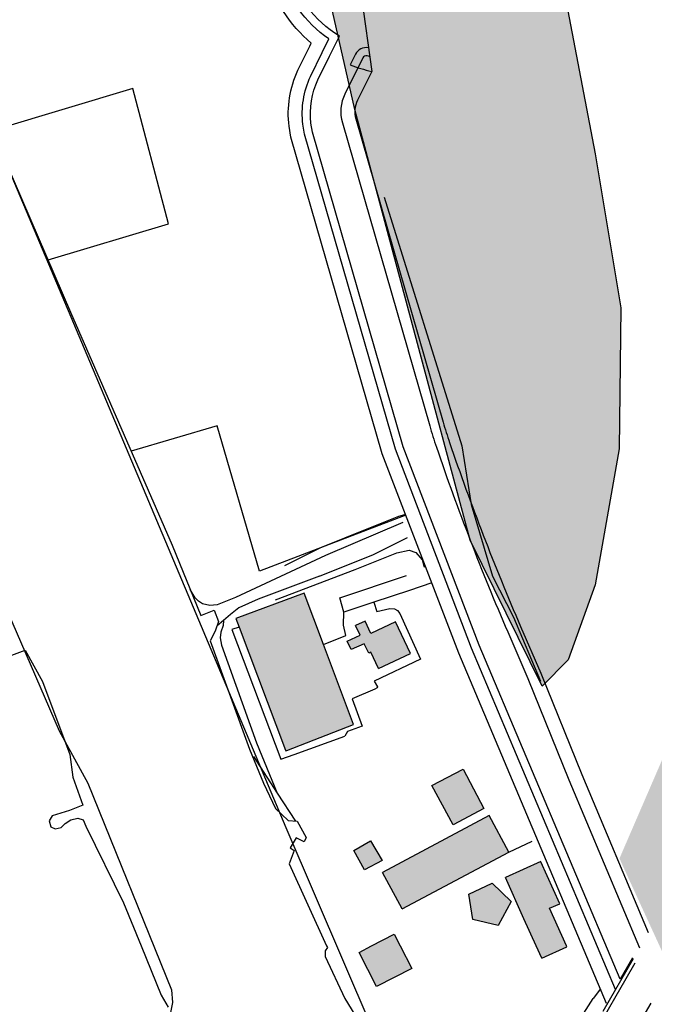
# Model space of a CAD drawing. Header units: metres. Extents: x 89795 to 94000, y 463250 to 466585.
# Tile 50 of 185: x 90664 to 90822, y 464235 to 464481. Entities that reach past the tile are written whole.
import ezdxf

# ---------------------------------------------------------------- set-up
doc = ezdxf.new("R2010")
doc.units = ezdxf.units.M
doc.layers.add('92.1_Bestaande bebouwing - Existing building H', color=7, linetype='Continuous', true_color=0xb5b6af)
doc.layers.add('96.0_groen noord H', color=7, linetype='Continuous', true_color=0xb6b449)
doc.layers.add('XXX_Background', color=3, linetype='Continuous')

msp = doc.modelspace()

# ---------------------------------------------------------------- hatches: boundary and pattern name
at = {"layer": '92.1_Bestaande bebouwing - Existing building H'}
for points in [[(90739.34, 464325.08), (90734.54, 464337.87), (90717.45, 464331.56), (90718.28, 464329.36), (90729.86, 464298.72), (90729.91, 464298.59), (90730.18, 464298.66), (90746.82, 464305.11)], [(90760.95, 464322.81), (90757.28, 464330.7), (90751.12, 464327.83), (90749.69, 464330.92), (90747.25, 464329.79), (90748.42, 464327.4), (90745.19, 464325.88), (90746.24, 464323.8), (90749.46, 464325.25), (90750.59, 464322.9), (90751.14, 464323.15), (90753, 464319.11)], [(90774.09, 464294.05), (90766.25, 464289.93), (90771.57, 464280.16), (90779.27, 464284.2)], [(90785.42, 464273.35), (90780.55, 464282.48), (90753.97, 464268.32), (90758.88, 464259.21)], [(90751.03, 464276.19), (90746.83, 464273.76), (90749.56, 464268.91), (90753.89, 464271.31)], [(90793.41, 464271.02), (90784.6, 464267.07), (90789.17, 464256.71), (90792.26, 464250), (90793.66, 464246.97), (90799.91, 464249.77), (90799.8, 464250), (90795.59, 464259.39), (90798.12, 464260.52)], [(90786.08, 464261.07), (90781.35, 464265.59), (90775.46, 464262.93), (90776.46, 464256.56), (90782.8, 464255.07)], [(90758.42, 464250), (90756.88, 464252.96), (90751.29, 464250), (90748.21, 464248.36), (90752.51, 464239.88), (90761.33, 464244.39)]]:
    msp.add_hatch(color=256, dxfattribs=at).paths.add_polyline_path(points)
at = {"layer": '96.0_groen noord H'}
msp.add_hatch(color=256, dxfattribs=at).paths.add_polyline_path([(90813, 464271.77), (90836.17, 464325.37), (90841.56, 464394.97), (90828.71, 464467.06), (90820.42, 464506), (90833.68, 464559.66), (90878.87, 464645.84), (90898.76, 464657.44), (90919.49, 464652.88), (90948.92, 464641.28), (90948.92, 464652.88), (90966.33, 464653.29), (90978.77, 464664.06), (90991.2, 464695.55), (91017.35, 464757.12), (91054.66, 464825.89), (91100.26, 464897.56), (91129.69, 464957.22), (91167.88, 465061.48), (91197.73, 465179.55), (91281.67, 465535.04), (91308.19, 465529.74), (91223.98, 465164.63), (91191.48, 465027.21), (91177.55, 464949.01), (91169.6, 464886.73), (91166.28, 464845.64), (91169.6, 464802.57), (91176.9, 464755.2), (91186.85, 464716.1), (91188.18, 464682.97), (91174.25, 464637.91), (91168.29, 464608.09), (91168.29, 464594.84), (91176.24, 464586.22), (91133.15, 464571.65), (91089.39, 464575.62), (91113.92, 464561.04), (91128.5, 464554.42), (91108.61, 464525.26), (91078.01, 464490.53), (91019.66, 464458.06), (90979.22, 464435.53), (90938.77, 464395.11), (90897, 464333.49), (90829.28, 464236.29)])
h = msp.add_hatch(color=256, dxfattribs=at)
edge = h.paths.add_edge_path()
edge.add_arc((90806.36, 464597.96), 2.39, 221.6068, 393.186)
edge.add_line((90808.36, 464599.27), (90808.14, 464599.52))
edge.add_line((90808.14, 464599.52), (90812.85, 464603.72))
edge.add_line((90812.85, 464603.72), (90792.92, 464626.1))
edge.add_line((90792.92, 464626.1), (90790.23, 464623.71))
edge.add_line((90790.23, 464623.71), (90787.41, 464626.87))
edge.add_line((90787.41, 464626.87), (90788.32, 464627.69))
edge.add_arc((90786.67, 464629.46), 2.42, 312.955, 493.1263)
edge.add_line((90785.02, 464631.22), (90782.2, 464628.71))
edge.add_line((90782.2, 464628.71), (90761.88, 464651.55))
edge.add_arc((90760.08, 464649.95), 2.4, 41.665, 221.6811)
edge.add_line((90758.29, 464648.36), (90747.53, 464638.78))
edge.add_line((90747.53, 464638.78), (90767.48, 464616.37))
edge.add_line((90767.48, 464616.37), (90776.02, 464623.97))
edge.add_line((90776.02, 464623.97), (90782.42, 464616.78))
edge.add_line((90782.42, 464616.78), (90750.57, 464588.44))
edge.add_line((90750.57, 464588.44), (90770.5, 464566.05))
edge.add_line((90770.5, 464566.05), (90804.58, 464596.38))
h.paths.add_polyline_path([(90793.8, 464314.66), (90775.85, 464351.05), (90747.13, 464458.35), (90705.56, 464641.48), (90697.32, 464679.71), (90702.81, 464690.27), (90717.66, 464686.35), (90742.52, 464678.54), (90766.77, 464682.31), (90781.74, 464688.34), (90855.39, 464644.97), (90860.18, 464634.35), (90821.66, 464578.01), (90803.99, 464531.55), (90799.71, 464485.1), (90806.98, 464447.29), (90813.33, 464408.89), (90812.95, 464373.85), (90806.98, 464339.92), (90800.27, 464321.28)])

# ---------------------------------------------------------------- linework, layer by layer
at = {"layer": 'XXX_Background'}
for p, q in [((90636.49, 464500), (90676.29, 464407.89)), ((90747.16, 464498.2), (90751.31, 464467.83)), ((90691.82, 464463.58), (90656.9, 464453.07)), ((90700.68, 464429.87), (90691.82, 464463.58)), ((90754.42, 464436.51), (90773.74, 464374.53)), ((90670.79, 464420.9), (90700.68, 464429.87)), ((90676.29, 464407.89), (90701.64, 464349.78)), ((90712.8, 464379.52), (90691.41, 464373.23)), ((90712.8, 464379.52), (90691.41, 464373.23)), ((90723.35, 464343.31), (90712.8, 464379.52)), ((90723.35, 464343.31), (90712.8, 464379.52)), ((90723.35, 464343.31), (90712.8, 464379.52)), ((90773.74, 464374.53), (90776.11, 464359.92)), ((90776.11, 464359.92), (90781.43, 464342.11)), ((90759.8, 464357.3), (90723.35, 464343.31)), ((90759.8, 464357.3), (90723.35, 464343.31)), ((90759.8, 464357.3), (90723.35, 464343.31)), ((90759.1, 464355.45), (90739.84, 464347.21)), ((90701.64, 464349.78), (90708.78, 464332.31)), ((90751.76, 464347.45), (90760.23, 464351.76)), ((90738.3, 464342.11), (90751.76, 464347.45)), ((90739.84, 464347.21), (90717.39, 464336.74)), ((90738.3, 464342.11), (90723.05, 464336.36)), ((90743.4, 464336.66), (90759.99, 464342.26)), ((90743.4, 464336.66), (90759.99, 464342.26)), ((90743.4, 464336.66), (90759.99, 464342.26)), ((90766.31, 464340.41), (90760.74, 464338.5)), ((90766.31, 464340.41), (90760.74, 464338.5)), ((90766.31, 464340.41), (90760.74, 464338.5)), ((90781.43, 464342.11), (90786.6, 464331.91)), ((90707.32, 464336.69), (90706.15, 464338.75)), ((90734.54, 464337.87), (90717.45, 464331.56)), ((90739.34, 464325.08), (90734.54, 464337.87)), ((90760.74, 464338.5), (90751.81, 464335.59)), ((90760.74, 464338.5), (90751.81, 464335.59)), ((90760.74, 464338.5), (90751.81, 464335.59)), ((90708.16, 464335.85), (90707.32, 464336.69)), ((90709.17, 464335.18), (90708.16, 464335.85)), ((90711.05, 464334.8), (90709.17, 464335.18)), ((90717.39, 464336.74), (90712.85, 464334.98)), ((90723.05, 464336.36), (90718.24, 464334.17)), ((90744.37, 464333.16), (90743.4, 464336.66)), ((90744.37, 464333.16), (90743.4, 464336.66)), ((90744.37, 464333.16), (90743.4, 464336.66)), ((90751.81, 464335.59), (90744.37, 464333.16)), ((90751.81, 464335.59), (90744.37, 464333.16)), ((90751.81, 464335.59), (90744.37, 464333.16)), ((90751.81, 464335.59), (90752.62, 464333.27)), ((90751.81, 464335.59), (90752.62, 464333.27)), ((90751.81, 464335.59), (90752.62, 464333.27)), ((90708.78, 464332.31), (90712.06, 464333.61)), ((90712.85, 464334.98), (90711.05, 464334.8)), ((90712.06, 464333.61), (90713.16, 464330.81)), ((90718.24, 464334.17), (90716.16, 464332.53)), ((90744.31, 464329.88), (90744.37, 464333.16)), ((90744.31, 464329.88), (90744.37, 464333.16)), ((90744.31, 464329.88), (90744.37, 464333.16)), ((90752.62, 464333.27), (90755.85, 464334.04)), ((90752.62, 464333.27), (90755.85, 464334.04)), ((90752.62, 464333.27), (90755.85, 464334.04)), ((90755.85, 464334.04), (90757.02, 464333.92)), ((90755.85, 464334.04), (90757.02, 464333.92)), ((90755.85, 464334.04), (90757.02, 464333.92)), ((90757.02, 464333.92), (90757.72, 464333.55)), ((90757.02, 464333.92), (90757.72, 464333.55)), ((90757.02, 464333.92), (90757.72, 464333.55)), ((90757.72, 464333.55), (90758.34, 464332.78)), ((90757.72, 464333.55), (90758.34, 464332.78)), ((90757.72, 464333.55), (90758.34, 464332.78)), ((90758.34, 464332.78), (90763.5, 464321.44)), ((90758.34, 464332.78), (90763.5, 464321.44)), ((90758.34, 464332.78), (90763.5, 464321.44)), ((90713.16, 464330.81), (90712.36, 464328.41)), ((90714.43, 464331.08), (90712.8, 464329.71)), ((90714.43, 464331.08), (90714.36, 464329.81)), ((90716.16, 464332.53), (90714.43, 464331.08)), ((90717.45, 464331.56), (90718.28, 464329.36)), ((90749.69, 464330.92), (90747.25, 464329.79)), ((90749.69, 464330.92), (90747.25, 464329.79)), ((90751.12, 464327.83), (90749.69, 464330.92)), ((90751.12, 464327.83), (90749.69, 464330.92)), ((90757.28, 464330.7), (90751.12, 464327.83)), ((90757.28, 464330.7), (90751.12, 464327.83)), ((90760.95, 464322.81), (90757.28, 464330.7)), ((90760.95, 464322.81), (90757.28, 464330.7)), ((90786.6, 464331.91), (90793.32, 464315.96)), ((90712.36, 464328.41), (90711.06, 464325.99)), ((90713.74, 464328.11), (90713.59, 464326.71)), ((90714.36, 464329.81), (90713.74, 464328.11)), ((90718.28, 464329.36), (90716.5, 464328.77)), ((90718.28, 464329.36), (90716.5, 464328.77)), ((90718.28, 464329.36), (90716.5, 464328.77)), ((90716.5, 464328.77), (90728.68, 464296.48)), ((90716.5, 464328.77), (90728.68, 464296.48)), ((90716.5, 464328.77), (90728.68, 464296.48)), ((90718.28, 464329.36), (90729.86, 464298.72)), ((90744.84, 464327.34), (90744.31, 464329.88)), ((90744.84, 464327.34), (90744.31, 464329.88)), ((90744.84, 464327.34), (90744.31, 464329.88)), ((90748.42, 464327.4), (90747.25, 464329.79)), ((90748.42, 464327.4), (90747.25, 464329.79)), ((90711.06, 464325.99), (90720.88, 464299.02)), ((90713.59, 464326.71), (90713.93, 464324.87)), ((90739.34, 464325.08), (90744.84, 464327.34)), ((90739.34, 464325.08), (90744.84, 464327.34)), ((90739.34, 464325.08), (90744.84, 464327.34)), ((90745.19, 464325.88), (90748.42, 464327.4)), ((90745.19, 464325.88), (90748.42, 464327.4)), ((90746.24, 464323.8), (90745.19, 464325.88)), ((90746.24, 464323.8), (90745.19, 464325.88)), ((90749.46, 464325.25), (90746.24, 464323.8)), ((90749.46, 464325.25), (90746.24, 464323.8)), ((90750.59, 464322.9), (90749.46, 464325.25)), ((90750.59, 464322.9), (90749.46, 464325.25)), ((90652.05, 464318.81), (90665.06, 464323.67)), ((90665.06, 464323.67), (90669.31, 464315.84)), ((90713.93, 464324.87), (90722.59, 464300.62)), ((90746.82, 464305.11), (90739.34, 464325.08)), ((90751.14, 464323.15), (90750.59, 464322.9)), ((90751.14, 464323.15), (90750.59, 464322.9)), ((90753, 464319.11), (90751.14, 464323.15)), ((90753, 464319.11), (90751.14, 464323.15)), ((90753, 464319.11), (90760.95, 464322.81)), ((90753, 464319.11), (90760.95, 464322.81)), ((90763.5, 464321.44), (90751.95, 464315.93)), ((90763.5, 464321.44), (90751.95, 464315.93)), ((90763.5, 464321.44), (90751.95, 464315.93)), ((90669.31, 464315.84), (90676.16, 464297.66)), ((90751.95, 464315.93), (90752.76, 464314.53)), ((90751.95, 464315.93), (90752.76, 464314.53)), ((90751.95, 464315.93), (90752.76, 464314.53)), ((90752.11, 464313.97), (90746.42, 464311.51)), ((90752.11, 464313.97), (90746.42, 464311.51)), ((90752.11, 464313.97), (90746.42, 464311.51)), ((90752.7, 464314.3), (90752.11, 464313.97)), ((90752.7, 464314.3), (90752.11, 464313.97)), ((90752.7, 464314.3), (90752.11, 464313.97)), ((90752.76, 464314.53), (90752.7, 464314.3)), ((90752.76, 464314.53), (90752.7, 464314.3)), ((90752.76, 464314.53), (90752.7, 464314.3)), ((90746.42, 464311.51), (90748.97, 464304.73)), ((90746.42, 464311.51), (90748.97, 464304.73)), ((90746.42, 464311.51), (90748.97, 464304.73)), ((90730.18, 464298.66), (90746.82, 464305.11)), ((90745.32, 464303.43), (90744.64, 464302.26)), ((90745.32, 464303.43), (90744.64, 464302.26)), ((90745.32, 464303.43), (90744.64, 464302.26)), ((90748.97, 464304.73), (90745.32, 464303.43)), ((90748.97, 464304.73), (90745.32, 464303.43)), ((90748.97, 464304.73), (90745.32, 464303.43)), ((90732.05, 464297.71), (90744.64, 464302.26)), ((90732.05, 464297.71), (90744.64, 464302.26)), ((90732.05, 464297.71), (90744.64, 464302.26)), ((90720.88, 464299.02), (90724.37, 464290.53)), ((90722.59, 464300.62), (90727.77, 464288.05)), ((90729.86, 464298.72), (90729.91, 464298.59)), ((90729.91, 464298.59), (90730.18, 464298.66)), ((90676.16, 464297.66), (90676.86, 464292.04)), ((90721.85, 464297.14), (90727.77, 464288.05)), ((90728.68, 464296.48), (90732.05, 464297.71)), ((90728.68, 464296.48), (90732.05, 464297.71)), ((90728.68, 464296.48), (90732.05, 464297.71)), ((90766.25, 464289.93), (90774.09, 464294.05)), ((90766.25, 464289.93), (90774.09, 464294.05)), ((90774.09, 464294.05), (90779.27, 464284.2)), ((90774.09, 464294.05), (90779.27, 464284.2)), ((90676.86, 464292.04), (90679.37, 464285.07)), ((90724.37, 464290.53), (90727.36, 464284.19)), ((90771.57, 464280.16), (90766.25, 464289.93)), ((90771.57, 464280.16), (90766.25, 464289.93)), ((90727.77, 464288.05), (90732.31, 464281.09)), ((90676.06, 464283.74), (90671.76, 464282.38)), ((90679.37, 464285.07), (90676.06, 464283.74)), ((90727.36, 464284.19), (90730.51, 464281.26)), ((90779.27, 464284.2), (90771.57, 464280.16)), ((90779.27, 464284.2), (90771.57, 464280.16)), ((90671.76, 464282.38), (90670.97, 464281.14)), ((90670.97, 464281.14), (90671.46, 464279.63)), ((90675.01, 464280.5), (90676.39, 464281.41)), ((90676.39, 464281.41), (90678.17, 464281.8)), ((90678.17, 464281.8), (90679.48, 464281.39)), ((90679.48, 464281.39), (90680.16, 464279.81)), ((90730.51, 464281.26), (90732.77, 464281.05)), ((90780.55, 464282.48), (90753.97, 464268.32)), ((90780.55, 464282.48), (90753.97, 464268.32)), ((90785.42, 464273.35), (90780.55, 464282.48)), ((90785.42, 464273.35), (90780.55, 464282.48)), ((90671.46, 464279.63), (90672.49, 464279.14)), ((90672.49, 464279.14), (90673.97, 464279.48)), ((90673.97, 464279.48), (90675.01, 464280.5)), ((90680.16, 464279.81), (90689.53, 464260.71)), ((90732.77, 464281.05), (90735.02, 464276.99)), ((90732.53, 464276.91), (90731.03, 464274.42)), ((90734.52, 464275.91), (90732.53, 464276.91)), ((90735.02, 464276.99), (90734.52, 464275.91)), ((90731.03, 464274.42), (90732.03, 464273.74)), ((90746.83, 464273.76), (90751.03, 464276.19)), ((90746.83, 464273.76), (90751.03, 464276.19)), ((90749.56, 464268.91), (90746.83, 464273.76)), ((90749.56, 464268.91), (90746.83, 464273.76)), ((90751.03, 464276.19), (90753.89, 464271.31)), ((90751.03, 464276.19), (90753.89, 464271.31)), ((90785.42, 464273.35), (90791.24, 464276.13)), ((90785.42, 464273.35), (90791.24, 464276.13)), ((90785.42, 464273.35), (90791.24, 464276.13)), ((90732.03, 464273.74), (90730.74, 464270.46)), ((90753.89, 464271.31), (90749.56, 464268.91)), ((90753.89, 464271.31), (90749.56, 464268.91)), ((90758.88, 464259.21), (90785.42, 464273.35)), ((90758.88, 464259.21), (90785.42, 464273.35)), ((90730.74, 464270.46), (90740.09, 464250)), ((90793.41, 464271.02), (90784.6, 464267.07)), ((90793.41, 464271.02), (90784.6, 464267.07)), ((90793.43, 464270.97), (90793.41, 464271.02)), ((90793.43, 464270.97), (90793.41, 464271.02)), ((90798.12, 464260.52), (90793.43, 464270.97)), ((90798.12, 464260.52), (90793.43, 464270.97)), ((90758.88, 464259.21), (90753.97, 464268.32)), ((90758.88, 464259.21), (90753.97, 464268.32)), ((90789.17, 464256.71), (90784.6, 464267.07)), ((90789.17, 464256.71), (90784.6, 464267.07)), ((90775.46, 464262.93), (90781.35, 464265.59)), ((90775.46, 464262.93), (90781.35, 464265.59)), ((90781.35, 464265.59), (90786.08, 464261.07)), ((90781.35, 464265.59), (90786.08, 464261.07)), ((90776.46, 464256.56), (90775.46, 464262.93)), ((90776.46, 464256.56), (90775.46, 464262.93)), ((90689.53, 464260.71), (90693.89, 464250)), ((90786.08, 464261.07), (90782.8, 464255.07)), ((90786.08, 464261.07), (90782.8, 464255.07)), ((90795.59, 464259.39), (90798.12, 464260.52)), ((90795.59, 464259.39), (90798.12, 464260.52)), ((90799.8, 464250), (90795.59, 464259.39)), ((90799.8, 464250), (90795.59, 464259.39)), ((90792.26, 464250), (90789.17, 464256.71)), ((90792.26, 464250), (90789.17, 464256.71)), ((90782.8, 464255.07), (90776.46, 464256.56)), ((90782.8, 464255.07), (90776.46, 464256.56)), ((90751.29, 464250), (90756.88, 464252.96)), ((90751.29, 464250), (90756.88, 464252.96)), ((90756.88, 464252.96), (90758.42, 464250)), ((90756.88, 464252.96), (90758.42, 464250)), ((90693.89, 464250), (90698.9, 464237.7)), ((90740.29, 464249.57), (90739.73, 464248.78)), ((90740.09, 464250), (90740.29, 464249.57)), ((90748.21, 464248.36), (90751.29, 464250)), ((90758.42, 464250), (90761.33, 464244.39)), ((90793.66, 464246.97), (90792.26, 464250)), ((90793.66, 464246.97), (90799.91, 464249.77)), ((90799.91, 464249.77), (90799.8, 464250)), ((90739.73, 464248.78), (90739.75, 464247.34)), ((90739.75, 464247.34), (90744.66, 464236.9)), ((90752.51, 464239.88), (90748.21, 464248.36)), ((90761.33, 464244.39), (90752.51, 464239.88)), ((90816.39, 464246.75), (90808.88, 464233.65)), ((90816.81, 464245.71), (90814.57, 464241.77)), ((90814.57, 464241.77), (90807.23, 464229)), ((90698.9, 464237.7), (90700.64, 464234.71)), ((90808.26, 464239.27), (90806.44, 464236.87)), ((90744.66, 464236.9), (90748.68, 464230.28)), ((90800.71, 464227.97), (90806.44, 464236.87))]:
    msp.add_line(p, q, dxfattribs=at)
at = {"layer": 'XXX_Background', "ltscale": 5}
for points in [[(90809.75, 464235.67), (90772.97, 464322.88), (90753.95, 464372.58), (90731.21, 464451.44), (90730.74, 464454.14, -0.139894), (90732.95, 464468.09), (90735.9, 464474.08), (90736.28, 464474.87, -0.151309), (90725.02, 464492.24, 0.025583), (90722.68, 464500.92), (90702.76, 464570.44), (90686.79, 464632.22), (90672.51, 464696.65), (90669.03, 464714.21)], [(90816.27, 464247.05), (90813.18, 464241.68), (90778.08, 464324.94), (90759.17, 464374.33), (90736.58, 464452.67), (90736.19, 464454.94, -0.137522), (90737.91, 464465.72), (90740.83, 464471.65), (90743.27, 464476.6, -0.187074), (90730.36, 464493.58, 0.024829), (90727.95, 464502.52), (90708.07, 464571.89), (90692.14, 464633.51), (90682.05, 464679.02)], [(90812.05, 464239.17), (90776.2, 464324.18), (90757.25, 464373.69), (90734.61, 464452.22), (90734.18, 464454.65, -0.138495), (90736.09, 464466.59), (90739.02, 464472.54), (90740.67, 464475.89, -0.172521), (90728.4, 464493.09, 0.025103), (90726.01, 464501.93), (90706.12, 464571.36), (90690.17, 464633.04)]]:
    msp.add_lwpolyline(points, format="xyb", dxfattribs=at)
msp.add_lwpolyline([(90793.8, 464314.66), (90775.85, 464351.05), (90747.13, 464458.35), (90705.56, 464641.48), (90697.32, 464679.71), (90702.81, 464690.27), (90717.66, 464686.35), (90742.52, 464678.54), (90766.77, 464682.31), (90781.74, 464688.34), (90855.39, 464644.97), (90860.18, 464634.35), (90821.66, 464578.01), (90803.99, 464531.55), (90799.71, 464485.1), (90806.98, 464447.29), (90813.33, 464408.89), (90812.95, 464373.85), (90806.98, 464339.92), (90800.27, 464321.28)], close=True, dxfattribs=at)
at = {"layer": 'XXX_Background'}
for points in [[(90576.75, 464527.11), (90673.53, 464303.54), (90680.63, 464290.55), (90701.46, 464239.07), (90701.7, 464235.89), (90700.72, 464230.86), (90699.5, 464229.02), (90645.78, 464203.41), (90648.85, 464196.29), (90705.06, 464223.21), (90721.43, 464190.75), (90724.83, 464190.75), (90733.48, 464171.91), (90722.17, 464165.17), (90742, 464124.38), (90772.59, 464180.16), (90730.04, 464279.39), (90707.62, 464332.74), (90632.61, 464510.69)], [(90710.96, 464047.41), (90820.88, 464235.74)]]:
    msp.add_lwpolyline(points, dxfattribs=at)
for points in [[(90750.51, 464473.69, 0.336515), (90747.26, 464472.07), (90745.98, 464469.46, 0.040443), (90751.31, 464467.83, 0.040443)], [(90750.8, 464471.53, -0.004841), (90750.22, 464471.68, 0.362234), (90749.08, 464471.17), (90744.65, 464462.18, 0.186544), (90744.01, 464455.01), (90765.75, 464379.51, 0.012277), (90767.41, 464374.24, 0.019464), (90785.18, 464328.21), (90790.19, 464316.6), (90800.41, 464291.35), (90817.98, 464249.53)], [(90751.31, 464467.83), (90747.77, 464460.64, 0.186544), (90747.36, 464455.97), (90769.1, 464380.47, 0.012277), (90770.7, 464375.37, 0.019464), (90788.38, 464329.58), (90793.4, 464317.95), (90803.63, 464292.68), (90820.16, 464253.33)]]:
    msp.add_lwpolyline(points, format="xyb", dxfattribs=at)
for points in [[(90759.73, 464357.48, 0.29), (90757.98, 464356.99, 0.28), (90750.12, 464353.84, 0.24), (90738.53, 464349.11, 0.23), (90729.64, 464344.64, 0.2)], [(90727.38, 464336.23, 0.23), (90747.16, 464343.74, 0.23), (90757.55, 464347.9, 0.22), (90760.67, 464348.56, 0.23), (90762.27, 464348, 0.23), (90763.89, 464346.16, 0.22), (90764.33, 464344.5, 0.22), (90764.77, 464344.31, 0.22)]]:
    msp.add_polyline3d(points, dxfattribs=at)

doc.saveas('drawing.dxf')
